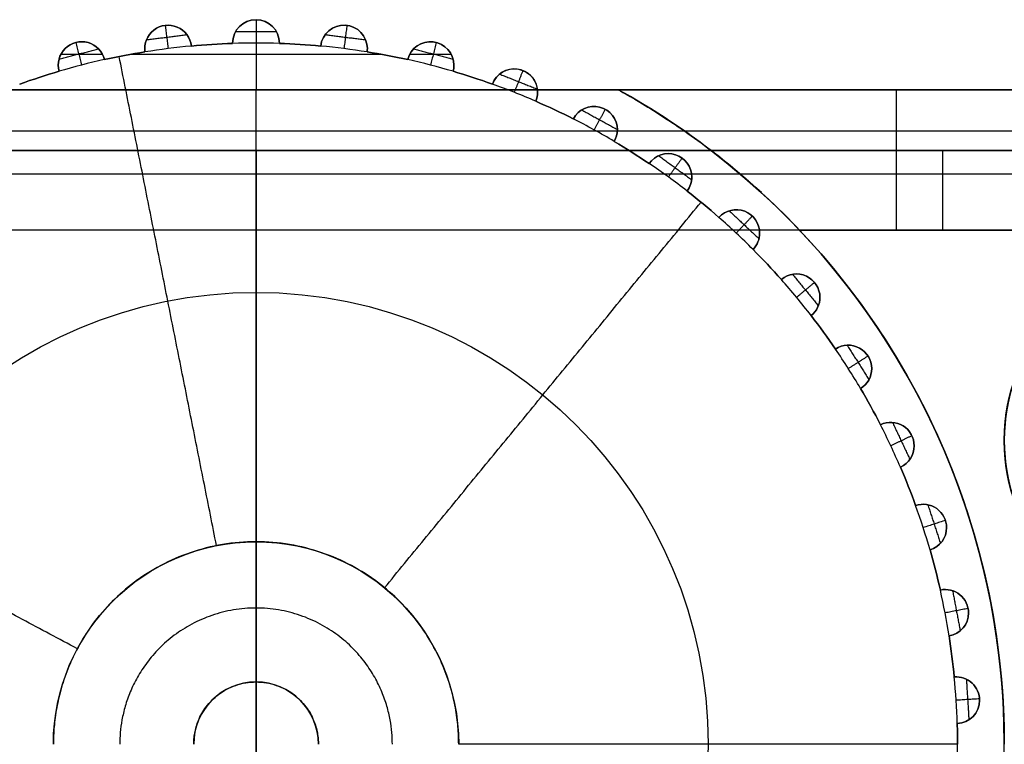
# Model space of a CAD drawing. Header units: millimetres. Extents: x -1645 to 131, y -134 to 129.
# Tile 27 of 256: x -392 to -371, y 2 to 18. Entities that reach past the tile are written whole.
import ezdxf

# ---------------------------------------------------------------- set-up
doc = ezdxf.new("R2010")
doc.units = ezdxf.units.MM
doc.layers.add('IGES level 36', color=7, linetype='Continuous', true_color=0xcbd2ee)
doc.layers.add('IGES level 37', color=7, linetype='Continuous', true_color=0xcbd2ee)

msp = doc.modelspace()

# ---------------------------------------------------------------- linework, layer by layer
at = {"layer": 'IGES level 36', "extrusion": (1, 0, 0)}
for radius in [3, 1.7]:
    msp.add_arc((13.212, 3.033, -387.158), radius, 270, 360, dxfattribs=at)
at = {"layer": 'IGES level 36', "extrusion": (0, 0, -1)}
for centre, start, end in [((367.158, 8.712, -12.033), 270, 90), ((367.158, 8.712, -1.333), 279.4814, 80.5186)]:
    msp.add_arc(centre, 4, start, end, dxfattribs=at)
at = {"layer": 'IGES level 36'}
for centre, start, end in [((-367.158, 8.712, 6.683), 90, 270), ((-367.158, 8.712, 12.033), 90, 270), ((-367.158, 8.712, 1.333), 99.4814, 260.5186)]:
    msp.add_arc(centre, 4, start, end, dxfattribs=at)
for points in [[(-367.63, 16.212, 12.033), (-406.686, 16.212, 12.033)], [(-367.63, 16.212, 12.033), (-406.686, 16.212, 12.033)], [(-406.686, 16.212, 3.033), (-367.63, 16.212, 3.033)], [(-367.63, 16.212, 7.533), (-406.686, 16.212, 7.533)], [(-406.686, 16.212, 3.033), (-367.63, 16.212, 3.033)], [(-387.158, 14.912, 12.033), (-387.158, 16.212, 12.033)], [(-387.158, 16.212, 3.033), (-387.158, 16.212, 12.033)], [(-406.781, 15.333, 0.912), (-367.535, 15.333, 0.912)], [(-406.686, 14.912, 12.033), (-367.63, 14.912, 12.033)], [(-367.63, 14.912, 12.033), (-406.686, 14.912, 12.033)], [(-406.686, 14.912, 3.033), (-367.63, 14.912, 3.033)], [(-367.63, 14.912, 7.533), (-406.686, 14.912, 7.533)], [(-406.686, 14.912, 3.033), (-367.63, 14.912, 3.033)], [(-387.158, 14.912, 3.033), (-387.158, 14.912, 12.033)], [(-406.781, 14.414, 1.831), (-367.535, 14.414, 1.831)], [(-367.817, 13.212, 0.033), (-406.499, 13.212, 0.033)], [(-367.817, 13.212, 0.033), (-406.499, 13.212, 0.033)], [(-367.817, 13.212, 1.333), (-406.499, 13.212, 1.333)], [(-367.817, 13.212, 1.333), (-406.499, 13.212, 1.333)], [(-387.158, -16.788, 0.033), (-387.158, 13.212, 0.033)], [(-387.158, -16.788, 1.333), (-387.158, 13.212, 1.333)]]:
    msp.add_open_spline(points, degree=1, dxfattribs=at)
at = {"layer": 'IGES level 37'}
for centre, radius, start, end in [((-387.158, 17.212, 21.033), 0.5, 0, 180), ((-387.158, 17.212, 21.033), 0.5, 0, 180), ((-389.038, 17.094, 21.033), 0.5, 6.245, 188.155), ((-389.038, 17.094, 21.033), 0.5, 6.245, 188.155), ((-385.278, 17.094, 21.033), 0.5, 0, 173.755), ((-385.278, 17.094, 21.033), 0.5, 0, 173.755), ((-390.888, 16.741, 21.033), 0.5, 13.445, 195.355), ((-390.888, 16.741, 21.033), 0.5, 13.445, 195.355), ((-387.158, 2.212, 24.033), 15, 95.2901, 99.1099), ((-387.158, 2.212, 24.033), 15, 95.2901, 99.1099), ((-387.158, 2.212, 21.033), 15, 91.9099, 95.2901), ((-387.158, 2.212, 21.033), 15, 91.9099, 95.2901), ((-387.158, 2.212, 24.033), 15, 91.9099, 95.2901), ((-387.158, 17.212, 21.033), 0.5, 180, 180.955), ((-387.158, 17.212, 21.033), 0.5, 180, 180.955), ((-387.158, 2.212, 24.033), 15, 88.0901, 91.9099), ((-387.158, 2.212, 24.033), 15, 88.0901, 91.9099), ((-387.158, 17.212, 21.033), 0.5, 359.045, 0), ((-387.158, 17.212, 21.033), 0.5, 359.045, 0), ((-387.158, 2.212, 21.033), 15, 84.7099, 88.0901), ((-387.158, 2.212, 21.033), 15, 84.7099, 88.0901), ((-387.158, 2.212, 24.033), 15, 84.7099, 88.0901), ((-387.158, 2.212, 24.033), 15, 80.8901, 84.7099), ((-387.158, 2.212, 24.033), 15, 80.8901, 84.7099), ((-385.278, 17.094, 21.033), 0.5, 351.845, 0), ((-385.278, 17.094, 21.033), 0.5, 351.845, 0), ((-383.427, 16.741, 21.033), 0.5, 0, 166.555), ((-383.427, 16.741, 21.033), 0.5, 0, 166.555), ((-387.158, 2.212, 24.033), 15, 102.4901, 106.3099), ((-387.158, 2.212, 24.033), 15, 102.4901, 106.3099), ((-387.158, 2.212, 21.033), 15, 99.1099, 102.4901), ((-387.158, 2.212, 21.033), 15, 99.1099, 102.4901), ((-387.158, 2.212, 24.033), 15, 99.1099, 102.4901), ((-387.158, 2.212, 21.033), 15, 77.5099, 80.8901), ((-387.158, 2.212, 21.033), 15, 77.5099, 80.8901), ((-387.158, 2.212, 24.033), 15, 77.5099, 80.8901), ((-387.158, 2.212, 24.033), 15, 73.6901, 77.5099), ((-387.158, 2.212, 24.033), 15, 73.6901, 77.5099), ((-383.427, 16.741, 21.033), 0.5, 344.645, 0), ((-383.427, 16.741, 21.033), 0.5, 344.645, 0), ((-381.636, 16.159, 21.033), 0.5, 6.1254, 159.355), ((-381.636, 16.159, 21.033), 0.5, 6.1254, 159.355), ((-387.158, 2.212, 21.033), 15, 106.3099, 109.6901), ((-387.158, 2.212, 21.033), 15, 106.3099, 109.6901), ((-387.158, 2.212, 24.033), 15, 106.3099, 109.6901), ((-387.158, 2.212, 21.033), 15, 70.3099, 73.6901), ((-387.158, 2.212, 21.033), 15, 70.3099, 73.6901), ((-387.158, 2.212, 24.033), 15, 70.3099, 73.6901), ((-387.158, 2.212, 24.033), 15, 66.4901, 70.3099), ((-387.158, 2.212, 24.033), 15, 66.4901, 70.3099), ((-381.636, 16.159, 21.033), 0.5, 0, 6.1254), ((-387.158, 2.212, 21.033), 16, 52.5373, 61.045), ((-387.158, 2.212, 21.033), 16, 52.5373, 61.045), ((-381.636, 16.159, 21.033), 0.5, 337.445, 360), ((-387.158, 2.212, 21.033), 15, 63.1099, 66.4901), ((-387.158, 2.212, 24.033), 15, 63.1099, 66.4901), ((-379.931, 15.357, 21.033), 0.5, 360, 152.155), ((-387.158, 2.212, 22.533), 16, 47.519, 58.1988), ((-387.158, 2.212, 24.033), 15, 59.2901, 63.1099), ((-387.158, 2.212, 24.033), 15, 59.2901, 63.1099), ((-379.931, 15.357, 21.033), 0.5, 330.245, 0), ((-387.158, 2.212, 21.033), 15, 55.9099, 59.2901), ((-387.158, 2.212, 24.033), 15, 55.9099, 59.2901), ((-378.341, 14.347, 21.033), 0.5, 360, 144.955), ((-387.158, 2.212, 21.033), 16, 0, 52.5373), ((-387.158, 2.212, 19.033), 16, 0, 52.5373), ((-387.158, 2.212, 20.033), 16, 0, 52.5373), ((-387.158, 2.212, 19.033), 16, 0, 52.5373), ((-387.158, 2.212, 24.033), 15, 52.0901, 55.9099), ((-387.158, 2.212, 24.033), 15, 52.0901, 55.9099), ((-378.341, 14.347, 21.033), 0.5, 323.045, 0), ((-387.158, 2.212, 21.033), 15, 48.7099, 52.0901), ((-387.158, 2.212, 24.033), 15, 48.7099, 52.0901), ((-376.889, 13.147, 21.033), 0.5, 0, 137.755), ((-387.158, 2.212, 24.033), 15, 44.8901, 48.7099), ((-387.158, 2.212, 24.033), 15, 44.8901, 48.7099), ((-376.889, 13.147, 21.033), 0.5, 315.845, 360), ((-387.158, 2.212, 22.733), 16, 0, 43.4325), ((-387.158, 2.212, 24.033), 16, 0, 43.4325), ((-387.158, 2.212, 22.733), 16, 0, 43.4325), ((-387.158, 2.212, 21.033), 15, 41.5099, 44.8901), ((-387.158, 2.212, 24.033), 15, 41.5099, 44.8901), ((-367.158, 8.712, 12.033), 4, 90, 270), ((-367.158, 8.712, 22.733), 4, 99.4814, 260.5186), ((-375.6, 11.773, 21.033), 0.5, 0, 130.555), ((-387.158, 2.212, 24.033), 15, 37.6901, 41.5099), ((-387.158, 2.212, 24.033), 15, 37.6901, 41.5099), ((-375.6, 11.773, 21.033), 0.5, 308.645, 360), ((-387.158, 2.212, 21.033), 15, 34.3099, 37.6901), ((-387.158, 2.212, 24.033), 15, 34.3099, 37.6901), ((-374.493, 10.249, 21.033), 0.5, 0, 123.355), ((-387.158, 2.212, 24.033), 15, 30.4901, 34.3099), ((-387.158, 2.212, 24.033), 15, 30.4901, 34.3099), ((-374.493, 10.249, 21.033), 0.5, 301.445, 360), ((-387.158, 2.212, 21.033), 15, 27.1099, 30.4901), ((-387.158, 2.212, 24.033), 15, 27.1099, 30.4901), ((-373.585, 8.599, 21.033), 0.5, 0, 116.155), ((-387.158, 2.212, 24.033), 15, 23.2901, 27.1099), ((-387.158, 2.212, 24.033), 15, 23.2901, 27.1099), ((-373.585, 8.599, 21.033), 0.5, 294.245, 360), ((-387.158, 2.212, 21.033), 15, 19.9099, 23.2901), ((-387.158, 2.212, 24.033), 15, 19.9099, 23.2901), ((-372.892, 6.847, 21.033), 0.5, 0, 108.955), ((-387.158, 2.212, 24.033), 15, 16.0901, 19.9099), ((-387.158, 2.212, 24.033), 15, 16.0901, 19.9099), ((-372.892, 6.847, 21.033), 0.5, 287.045, 0), ((-387.158, 2.212, 21.033), 15, 12.7099, 16.0901), ((-387.158, 2.212, 24.033), 15, 12.7099, 16.0901), ((-372.423, 5.023, 21.033), 0.5, 0, 101.755), ((-387.158, 2.212, 24.033), 15, 8.8901, 12.7099), ((-387.158, 2.212, 24.033), 15, 8.8901, 12.7099), ((-372.423, 5.023, 21.033), 0.5, 279.845, 360), ((-387.158, 2.212, 21.033), 15, 5.5099, 8.8901), ((-387.158, 2.212, 24.033), 15, 5.5099, 8.8901), ((-372.187, 3.154, 21.033), 0.5, 0, 94.555), ((-387.158, 2.212, 24.033), 15, 1.6901, 5.5099), ((-387.158, 2.212, 24.033), 15, 1.6901, 5.5099), ((-387.158, 2.212, 33.033), 1.333, 0, 180), ((-372.187, 3.154, 21.033), 0.5, 272.645, 360), ((-387.158, 2.212, 21.033), 15, 0, 1.6901), ((-387.158, 2.212, 24.033), 15, 0, 1.6901), ((-387.158, 2.212, 20.033), 16, 180, 0), ((-387.158, 2.212, 23.383), 16, 180, 0), ((-387.158, 2.212, 24.033), 15, 358.3099, 0)]:
    msp.add_arc(centre, radius, start, end, dxfattribs=at)
at = {"layer": 'IGES level 37', "extrusion": (0, 0, -1)}
for centre, radius, start, end in [((387.158, 17.212, -24.033), 0.5, 0, 180), ((387.158, 17.212, -22.533), 0.5, 0, 180), ((387.158, 17.212, -24.033), 0.5, 0, 180), ((389.038, 17.094, -24.033), 0.5, 351.845, 173.755), ((389.038, 17.094, -22.533), 0.5, 351.845, 173.755), ((389.038, 17.094, -24.033), 0.5, 351.845, 173.755), ((385.278, 17.094, -24.033), 0.5, 6.245, 180), ((385.278, 17.094, -22.533), 0.5, 6.245, 180), ((385.278, 17.094, -24.033), 0.5, 6.245, 180), ((390.888, 16.741, -24.033), 0.5, 344.645, 166.555), ((390.888, 16.741, -22.533), 0.5, 344.645, 166.555), ((390.888, 16.741, -24.033), 0.5, 344.645, 166.555), ((383.427, 16.741, -24.033), 0.5, 13.445, 180), ((383.427, 16.741, -22.533), 0.5, 13.445, 180), ((383.427, 16.741, -24.033), 0.5, 13.445, 180), ((387.158, 2.212, -24.033), 15, 84.7099, 88.0901), ((387.158, 2.212, -22.533), 15, 84.7099, 88.0901), ((387.158, 17.212, -24.033), 0.5, 359.045, 0), ((387.158, 17.212, -22.533), 0.5, 359.045, 0), ((387.158, 17.212, -24.033), 0.5, 359.045, 0), ((387.158, 17.212, -24.033), 0.5, 180, 180.955), ((387.158, 17.212, -22.533), 0.5, 180, 180.955), ((387.158, 17.212, -24.033), 0.5, 180, 180.955), ((387.158, 2.212, -24.033), 15, 91.9099, 95.2901), ((387.158, 2.212, -22.533), 15, 91.9099, 95.2901), ((385.278, 17.094, -24.033), 0.5, 180, 188.155), ((385.278, 17.094, -22.533), 0.5, 180, 188.155), ((385.278, 17.094, -24.033), 0.5, 180, 188.155), ((387.158, 2.212, -24.033), 15, 77.5099, 80.8901), ((387.158, 2.212, -22.533), 15, 77.5099, 80.8901), ((387.158, 2.212, -24.033), 15, 99.1099, 102.4901), ((387.158, 2.212, -22.533), 15, 99.1099, 102.4901), ((383.427, 16.741, -24.033), 0.5, 180, 195.355), ((383.427, 16.741, -22.533), 0.5, 180, 195.355), ((383.427, 16.741, -24.033), 0.5, 180, 195.355), ((381.636, 16.159, -24.033), 0.5, 20.645, 180), ((381.636, 16.159, -22.533), 0.5, 20.645, 180), ((381.636, 16.159, -24.033), 0.5, 20.645, 180), ((387.158, 2.212, -24.033), 15, 70.3099, 73.6901), ((387.158, 2.212, -22.533), 15, 70.3099, 73.6901), ((387.158, 2.212, -24.033), 15, 106.3099, 109.6901), ((387.158, 2.212, -22.533), 15, 106.3099, 109.6901), ((381.636, 16.159, -21.033), 0.5, 173.8746, 180), ((381.636, 16.159, -21.033), 0.5, 180, 202.555), ((381.636, 16.159, -24.033), 0.5, 180, 202.555), ((381.636, 16.159, -22.533), 0.5, 180, 202.555), ((381.636, 16.159, -24.033), 0.5, 180, 202.555), ((387.158, 2.212, -24.033), 15, 113.5099, 116.8901), ((387.158, 2.212, -22.533), 15, 113.5099, 116.8901), ((387.158, 2.212, -21.033), 15, 113.5099, 116.8901), ((379.931, 15.357, -24.033), 0.5, 27.845, 180), ((379.931, 15.357, -22.533), 0.5, 27.845, 180), ((379.931, 15.357, -21.033), 0.5, 27.845, 180), ((379.931, 15.357, -24.033), 0.5, 27.845, 180), ((379.931, 15.357, -21.033), 0.5, 180, 209.755), ((379.931, 15.357, -24.033), 0.5, 180, 209.755), ((379.931, 15.357, -22.533), 0.5, 180, 209.755), ((379.931, 15.357, -24.033), 0.5, 180, 209.755), ((387.158, 2.212, -24.033), 15, 120.7099, 124.0901), ((387.158, 2.212, -22.533), 15, 120.7099, 124.0901), ((387.158, 2.212, -21.033), 15, 120.7099, 124.0901), ((378.341, 14.347, -24.033), 0.5, 35.045, 180), ((378.341, 14.347, -22.533), 0.5, 35.045, 180), ((378.341, 14.347, -21.033), 0.5, 35.045, 180), ((378.341, 14.347, -24.033), 0.5, 35.045, 180), ((387.158, 2.212, -21.033), 16, 127.4627, 180), ((378.341, 14.347, -21.033), 0.5, 180, 216.955), ((378.341, 14.347, -24.033), 0.5, 180, 216.955), ((378.341, 14.347, -22.533), 0.5, 180, 216.955), ((378.341, 14.347, -24.033), 0.5, 180, 216.955), ((387.158, 2.212, -24.033), 15, 127.9099, 131.2901), ((387.158, 2.212, -22.533), 15, 127.9099, 131.2901), ((387.158, 2.212, -21.033), 15, 127.9099, 131.2901), ((376.889, 13.147, -24.033), 0.5, 42.245, 180), ((376.889, 13.147, -22.533), 0.5, 42.245, 180), ((376.889, 13.147, -21.033), 0.5, 42.245, 180), ((376.889, 13.147, -24.033), 0.5, 42.245, 180), ((376.889, 13.147, -21.033), 0.5, 180, 224.155), ((376.889, 13.147, -24.033), 0.5, 180, 224.155), ((376.889, 13.147, -22.533), 0.5, 180, 224.155), ((376.889, 13.147, -24.033), 0.5, 180, 224.155), ((387.158, 2.212, -24.033), 16, 136.5675, 180), ((387.158, 2.212, -24.033), 15, 135.1099, 138.4901), ((387.158, 2.212, -22.533), 15, 135.1099, 138.4901), ((387.158, 2.212, -21.033), 15, 135.1099, 138.4901), ((367.158, 8.712, -17.383), 4, 270, 90), ((367.158, 8.712, -12.033), 4, 270, 90), ((367.158, 8.712, -22.733), 4, 279.4814, 80.5186), ((375.6, 11.773, -24.033), 0.5, 49.445, 180), ((375.6, 11.773, -22.533), 0.5, 49.445, 180), ((375.6, 11.773, -21.033), 0.5, 49.445, 180), ((375.6, 11.773, -24.033), 0.5, 49.445, 180), ((387.158, 2.212, -28.033), 9.667, 0, 180), ((375.6, 11.773, -21.033), 0.5, 180, 231.355), ((375.6, 11.773, -24.033), 0.5, 180, 231.355), ((375.6, 11.773, -22.533), 0.5, 180, 231.355), ((375.6, 11.773, -24.033), 0.5, 180, 231.355), ((387.158, 2.212, -24.033), 15, 142.3099, 145.6901), ((387.158, 2.212, -22.533), 15, 142.3099, 145.6901), ((387.158, 2.212, -21.033), 15, 142.3099, 145.6901), ((374.493, 10.249, -24.033), 0.5, 56.645, 180), ((374.493, 10.249, -22.533), 0.5, 56.645, 180), ((374.493, 10.249, -21.033), 0.5, 56.645, 180), ((374.493, 10.249, -24.033), 0.5, 56.645, 180), ((374.493, 10.249, -21.033), 0.5, 180, 238.555), ((374.493, 10.249, -24.033), 0.5, 180, 238.555), ((374.493, 10.249, -22.533), 0.5, 180, 238.555), ((374.493, 10.249, -24.033), 0.5, 180, 238.555), ((387.158, 2.212, -24.033), 15, 149.5099, 152.8901), ((387.158, 2.212, -22.533), 15, 149.5099, 152.8901), ((387.158, 2.212, -21.033), 15, 149.5099, 152.8901), ((373.585, 8.599, -24.033), 0.5, 63.845, 180), ((373.585, 8.599, -22.533), 0.5, 63.845, 180), ((373.585, 8.599, -21.033), 0.5, 63.845, 180), ((373.585, 8.599, -24.033), 0.5, 63.845, 180), ((373.585, 8.599, -21.033), 0.5, 180, 245.755), ((373.585, 8.599, -24.033), 0.5, 180, 245.755), ((373.585, 8.599, -22.533), 0.5, 180, 245.755), ((373.585, 8.599, -24.033), 0.5, 180, 245.755), ((387.158, 2.212, -24.033), 15, 156.7099, 160.0901), ((387.158, 2.212, -22.533), 15, 156.7099, 160.0901), ((387.158, 2.212, -21.033), 15, 156.7099, 160.0901), ((372.892, 6.847, -24.033), 0.5, 71.045, 180), ((372.892, 6.847, -22.533), 0.5, 71.045, 180), ((372.892, 6.847, -21.033), 0.5, 71.045, 180), ((372.892, 6.847, -24.033), 0.5, 71.045, 180), ((372.892, 6.847, -21.033), 0.5, 180, 252.955), ((372.892, 6.847, -24.033), 0.5, 180, 252.955), ((372.892, 6.847, -22.533), 0.5, 180, 252.955), ((372.892, 6.847, -24.033), 0.5, 180, 252.955), ((387.158, 2.212, -32.033), 4.333, 0, 180), ((387.158, 2.212, -24.033), 15, 163.9099, 167.2901), ((387.158, 2.212, -22.533), 15, 163.9099, 167.2901), ((387.158, 2.212, -21.033), 15, 163.9099, 167.2901), ((372.423, 5.023, -24.033), 0.5, 78.245, 180), ((372.423, 5.023, -22.533), 0.5, 78.245, 180), ((372.423, 5.023, -21.033), 0.5, 78.245, 180), ((372.423, 5.023, -24.033), 0.5, 78.245, 180), ((372.423, 5.023, -21.033), 0.5, 180, 260.155), ((372.423, 5.023, -24.033), 0.5, 180, 260.155), ((372.423, 5.023, -22.533), 0.5, 180, 260.155), ((372.423, 5.023, -24.033), 0.5, 180, 260.155), ((387.158, 2.212, -24.033), 15, 171.1099, 174.4901), ((387.158, 2.212, -22.533), 15, 171.1099, 174.4901), ((387.158, 2.212, -21.033), 15, 171.1099, 174.4901), ((372.187, 3.154, -24.033), 0.5, 85.445, 180), ((372.187, 3.154, -22.533), 0.5, 85.445, 180), ((372.187, 3.154, -21.033), 0.5, 85.445, 180), ((372.187, 3.154, -24.033), 0.5, 85.445, 180), ((372.187, 3.154, -21.033), 0.5, 180, 267.355), ((372.187, 3.154, -24.033), 0.5, 180, 267.355), ((372.187, 3.154, -22.533), 0.5, 180, 267.355), ((372.187, 3.154, -24.033), 0.5, 180, 267.355), ((387.158, 2.212, -24.033), 15, 178.3099, 180), ((387.158, 2.212, -22.533), 15, 178.3099, 180), ((387.158, 2.212, -21.033), 15, 178.3099, 180), ((387.158, 2.212, -28.033), 9.667, 180, 0)]:
    msp.add_arc(centre, radius, start, end, dxfattribs=at)
at = {"layer": 'IGES level 37', "extrusion": (1, 0, 0)}
for centre, radius in [((13.212, 21.033, -373.472), 3), ((13.212, 21.033, -372.479), 1.7)]:
    msp.add_arc(centre, radius, 0, 90, dxfattribs=at)
at = {"layer": 'IGES level 37'}
for points in [[(-387.255, 17.702, 24.033), (-387.255, 17.702, 21.033)], [(-387.158, 17.712, 21.033), (-387.158, 16.212, 21.033)], [(-387.158, 17.712, 24.033), (-387.158, 17.212, 24.033)], [(-389.171, 17.576, 24.033), (-389.171, 17.576, 21.033)], [(-389.1, 17.59, 24.033), (-389.038, 17.094, 24.033)], [(-388.735, 17.492, 24.033), (-388.735, 17.492, 21.033)], [(-386.84, 17.599, 24.033), (-386.84, 17.599, 21.033)], [(-385.345, 17.589, 24.033), (-385.345, 17.589, 21.033)], [(-385.215, 17.59, 24.033), (-385.278, 17.094, 24.033)], [(-389.502, 17.28, 24.033), (-389.502, 17.28, 21.033)], [(-389.5, 17.283, 24.033), (-388.636, 17.392, 24.033)], [(-387.599, 17.448, 24.033), (-387.599, 17.448, 21.033)], [(-387.593, 17.458, 24.033), (-386.722, 17.458, 24.033)], [(-385.695, 17.369, 24.033), (-385.695, 17.369, 21.033)], [(-385.679, 17.392, 24.033), (-384.815, 17.283, 24.033)], [(-384.949, 17.47, 24.033), (-384.949, 17.47, 21.033)], [(-391.371, 16.871, 24.033), (-390.527, 17.087, 24.033)], [(-391.051, 17.213, 24.033), (-391.051, 17.213, 21.033)], [(-391.012, 17.225, 24.033), (-390.888, 16.741, 24.033)], [(-390.598, 17.148, 24.033), (-390.598, 17.148, 21.033)], [(-388.541, 17.148, 21.033), (-388.541, 17.148, 24.033)], [(-388.541, 17.148, 24.033), (-388.541, 17.148, 21.033)], [(-388.099, 17.182, 24.033), (-388.099, 17.182, 21.033)], [(-387.658, 17.212, 24.033), (-387.658, 17.212, 21.033)], [(-387.658, 17.212, 21.033), (-387.658, 17.212, 24.033)], [(-387.658, 17.208, 24.033), (-387.658, 17.208, 21.033)], [(-387.658, 17.204, 21.033), (-387.658, 17.204, 24.033)], [(-387.658, 17.204, 24.033), (-387.658, 17.204, 21.033)], [(-386.658, 17.212, 24.033), (-386.658, 17.212, 21.033)], [(-386.658, 17.212, 21.033), (-386.658, 17.212, 24.033)], [(-386.658, 17.207, 24.033), (-386.658, 17.207, 21.033)], [(-386.658, 17.204, 21.033), (-386.658, 17.204, 24.033)], [(-386.658, 17.204, 24.033), (-386.658, 17.204, 21.033)], [(-386.216, 17.182, 24.033), (-386.216, 17.182, 21.033)], [(-385.775, 17.148, 21.033), (-385.775, 17.148, 24.033)], [(-385.775, 17.148, 24.033), (-385.775, 17.148, 21.033)], [(-384.779, 17.054, 24.033), (-384.779, 17.054, 21.033)], [(-384.778, 17.094, 24.033), (-384.778, 17.094, 21.033)], [(-384.778, 17.094, 21.033), (-384.778, 17.094, 24.033)], [(-383.813, 17.059, 24.033), (-383.813, 17.059, 21.033)], [(-383.788, 17.087, 24.033), (-382.944, 16.871, 24.033)], [(-383.459, 17.24, 24.033), (-383.459, 17.24, 21.033)], [(-383.303, 17.225, 24.033), (-383.427, 16.741, 24.033)], [(-383.085, 17.106, 24.033), (-383.085, 17.106, 21.033)], [(-391.368, 16.882, 24.033), (-391.368, 16.882, 21.033)], [(-390.442, 16.967, 21.033), (-391.334, 16.967, 21.033)], [(-390.402, 16.857, 21.033), (-390.402, 16.857, 24.033)], [(-390.402, 16.857, 24.033), (-390.402, 16.857, 21.033)], [(-388.003, 6.462, 32.033), (-390.084, 16.924, 24.033)], [(-389.968, 16.946, 24.033), (-389.968, 16.946, 21.033)], [(-384.455, 16.967, 21.033), (-389.86, 16.967, 21.033)], [(-389.533, 17.023, 24.033), (-389.533, 17.023, 21.033)], [(-389.533, 17.023, 21.033), (-389.533, 17.023, 24.033)], [(-384.783, 17.023, 21.033), (-384.783, 17.023, 24.033)], [(-384.783, 17.023, 24.033), (-384.783, 17.023, 21.033)], [(-384.347, 16.946, 24.033), (-384.347, 16.946, 21.033)], [(-383.914, 16.857, 21.033), (-383.914, 16.857, 24.033)], [(-383.914, 16.857, 24.033), (-383.914, 16.857, 21.033)], [(-382.981, 16.967, 21.033), (-383.873, 16.967, 21.033)], [(-382.933, 16.666, 24.033), (-382.933, 16.666, 21.033)], [(-382.927, 16.741, 24.033), (-382.927, 16.741, 21.033)], [(-382.927, 16.741, 21.033), (-382.927, 16.741, 24.033)], [(-381.633, 16.659, 24.033), (-381.633, 16.659, 21.033)], [(-391.793, 16.478, 24.033), (-391.793, 16.478, 21.033)], [(-391.37, 16.608, 24.033), (-391.37, 16.608, 21.033)], [(-391.37, 16.608, 21.033), (-391.37, 16.608, 24.033)], [(-382.945, 16.608, 21.033), (-382.945, 16.608, 24.033)], [(-382.945, 16.608, 24.033), (-382.945, 16.608, 21.033)], [(-382.522, 16.478, 24.033), (-382.522, 16.478, 21.033)], [(-381.95, 16.548, 24.033), (-381.14, 16.227, 24.033)], [(-381.452, 16.624, 24.033), (-381.636, 16.159, 24.033)], [(-406.686, 16.212, 12.033), (-367.63, 16.212, 12.033)], [(-406.686, 16.212, 12.033), (-367.63, 16.212, 12.033)], [(-367.63, 16.212, 21.033), (-406.686, 16.212, 21.033)], [(-406.686, 16.212, 16.533), (-367.63, 16.212, 16.533)], [(-393.177, 16.212, 21.033), (-381.139, 16.212, 21.033)], [(-387.158, 14.912, 12.033), (-387.158, 16.212, 12.033)], [(-387.158, 16.212, 21.033), (-387.158, 16.212, 12.033)], [(-382.104, 16.335, 21.033), (-382.104, 16.335, 24.033)], [(-382.104, 16.335, 24.033), (-382.104, 16.335, 21.033)], [(-379.412, 16.212, 21.033), (-381.139, 16.212, 21.033)], [(-367.63, 16.212, 21.033), (-379.412, 16.212, 21.033)], [(-381.148, 16.049, 24.033), (-381.148, 16.049, 21.033)], [(-381.136, 16.159, 24.033), (-381.136, 16.159, 21.033)], [(-381.136, 16.159, 21.033), (-381.136, 16.159, 24.033)], [(-381.174, 15.967, 21.033), (-381.174, 15.967, 24.033)], [(-381.174, 15.967, 24.033), (-381.174, 15.967, 21.033)], [(-379.69, 15.795, 24.033), (-379.931, 15.357, 24.033)], [(-379.893, 15.855, 24.033), (-379.893, 15.855, 21.033)], [(-380.771, 15.784, 24.033), (-380.771, 15.784, 21.033)], [(-380.373, 15.59, 21.033), (-380.373, 15.59, 24.033)], [(-380.373, 15.59, 24.033), (-380.373, 15.59, 21.033)], [(-380.194, 15.782, 24.033), (-379.431, 15.362, 24.033)], [(-379.453, 15.213, 24.033), (-379.453, 15.213, 21.033)], [(-379.431, 15.357, 24.033), (-379.431, 15.357, 21.033)], [(-379.431, 15.357, 21.033), (-379.431, 15.357, 24.033)], [(-378.002, 15.333, 23.154), (-367.535, 15.333, 23.154)], [(-379.497, 15.109, 21.033), (-379.497, 15.109, 24.033)], [(-379.497, 15.109, 24.033), (-379.497, 15.109, 21.033)], [(-367.63, 14.912, 12.033), (-406.686, 14.912, 12.033)], [(-406.686, 14.912, 12.033), (-367.63, 14.912, 12.033)], [(-406.686, 14.912, 16.533), (-367.63, 14.912, 16.533)], [(-377.426, 14.912, 19.033), (-396.89, 14.912, 19.033)], [(-377.426, 14.912, 19.033), (-396.89, 14.912, 19.033)], [(-387.158, 14.912, 19.033), (-387.158, 14.912, 12.033)], [(-387.158, 14.912, 19.033), (-387.158, -13.788, 19.033)], [(-379.12, 14.877, 24.033), (-379.12, 14.877, 21.033)], [(-378.549, 14.802, 24.033), (-377.844, 14.29, 24.033)], [(-378.047, 14.752, 24.033), (-378.341, 14.347, 24.033)], [(-378.267, 14.842, 24.033), (-378.267, 14.842, 21.033)], [(-367.63, 14.912, 21.033), (-377.426, 14.912, 21.033)], [(-377.426, 14.912, 21.033), (-377.426, 14.912, 19.033)], [(-367.63, 14.912, 21.033), (-377.426, 14.912, 21.033)], [(-377.426, 14.912, 19.033), (-377.426, 14.912, 21.033)], [(-378.75, 14.634, 21.033), (-378.75, 14.634, 24.033)], [(-378.75, 14.634, 24.033), (-378.75, 14.634, 21.033)], [(-377.841, 14.347, 24.033), (-377.841, 14.347, 21.033)], [(-377.841, 14.347, 21.033), (-377.841, 14.347, 24.033)], [(-376.808, 14.414, 22.235), (-367.535, 14.414, 22.235)], [(-377.873, 14.17, 24.033), (-377.873, 14.17, 21.033)], [(-377.941, 14.047, 21.033), (-377.941, 14.047, 24.033)], [(-377.941, 14.047, 24.033), (-377.941, 14.047, 21.033)], [(-384.409, 5.562, 32.033), (-377.642, 13.807, 24.033)], [(-377.596, 13.77, 24.033), (-377.596, 13.77, 21.033)], [(-377.26, 13.483, 21.033), (-377.26, 13.483, 24.033)], [(-377.26, 13.483, 24.033), (-377.26, 13.483, 21.033)], [(-377.039, 13.624, 24.033), (-376.404, 13.028, 24.033)], [(-376.547, 13.511, 24.033), (-376.889, 13.147, 24.033)], [(-376.781, 13.635, 24.033), (-376.781, 13.635, 21.033)], [(-376.389, 13.147, 24.033), (-376.389, 13.147, 21.033)], [(-376.389, 13.147, 21.033), (-376.389, 13.147, 24.033)], [(-375.539, 13.212, 24.033), (-367.817, 13.212, 24.033)], [(-375.539, 13.212, 22.733), (-367.817, 13.212, 22.733)], [(-375.539, 13.212, 24.033), (-367.817, 13.212, 24.033)], [(-375.539, 13.212, 22.733), (-367.817, 13.212, 22.733)], [(-376.436, 12.937, 24.033), (-376.436, 12.937, 21.033)], [(-376.531, 12.798, 21.033), (-376.531, 12.798, 24.033)], [(-376.531, 12.798, 24.033), (-376.531, 12.798, 21.033)], [(-376.223, 12.48, 24.033), (-376.223, 12.48, 21.033)], [(-375.688, 12.266, 24.033), (-375.133, 11.595, 24.033)], [(-375.457, 12.253, 24.033), (-375.457, 12.253, 21.033)], [(-375.925, 12.153, 21.033), (-375.925, 12.153, 24.033)], [(-375.925, 12.153, 24.033), (-375.925, 12.153, 21.033)], [(-375.215, 12.092, 24.033), (-375.6, 11.773, 24.033)], [(-375.1, 11.773, 24.033), (-375.1, 11.773, 21.033)], [(-375.1, 11.773, 21.033), (-375.1, 11.773, 24.033)], [(-375.288, 11.383, 21.033), (-375.288, 11.383, 24.033)], [(-375.288, 11.383, 24.033), (-375.288, 11.383, 21.033)], [(-375.162, 11.532, 24.033), (-375.162, 11.532, 21.033)], [(-375.022, 11.029, 24.033), (-375.022, 11.029, 21.033)], [(-374.518, 10.749, 24.033), (-374.052, 10.014, 24.033)], [(-374.768, 10.667, 21.033), (-374.768, 10.667, 24.033)], [(-374.768, 10.667, 24.033), (-374.768, 10.667, 21.033)], [(-374.317, 10.717, 24.033), (-374.317, 10.717, 21.033)], [(-374.071, 10.517, 24.033), (-374.493, 10.249, 24.033)], [(-373.375, 10.338, 22.733), (-373.375, 10.338, 24.033)], [(-373.993, 10.249, 24.033), (-373.993, 10.249, 21.033)], [(-373.993, 10.249, 21.033), (-373.993, 10.249, 24.033)], [(-374.073, 9.978, 24.033), (-374.073, 9.978, 21.033)], [(-374.232, 9.823, 21.033), (-374.232, 9.823, 24.033)], [(-374.232, 9.823, 24.033), (-374.232, 9.823, 21.033)], [(-390.979, 4.255, 32.033), (-400.386, 9.283, 24.033)], [(-374.013, 9.438, 24.033), (-374.013, 9.438, 21.033)], [(-372.81, 9.293, 19.033), (-372.81, 9.293, 21.033)], [(-373.548, 9.097, 24.033), (-373.177, 8.309, 24.033)], [(-373.806, 9.048, 21.033), (-373.806, 9.048, 24.033)], [(-373.806, 9.048, 24.033), (-373.806, 9.048, 21.033)], [(-373.377, 9.053, 24.033), (-373.377, 9.053, 21.033)], [(-373.133, 8.812, 24.033), (-373.585, 8.599, 24.033)], [(-373.085, 8.599, 24.033), (-373.085, 8.599, 21.033)], [(-373.085, 8.599, 21.033), (-373.085, 8.599, 24.033)], [(-373.186, 8.298, 24.033), (-373.186, 8.298, 21.033)], [(-373.38, 8.143, 21.033), (-373.38, 8.143, 24.033)], [(-373.38, 8.143, 24.033), (-373.38, 8.143, 21.033)], [(-373.211, 7.734, 24.033), (-373.211, 7.734, 21.033)], [(-373.054, 7.32, 21.033), (-373.054, 7.32, 24.033)], [(-373.054, 7.32, 24.033), (-373.054, 7.32, 21.033)], [(-372.793, 7.337, 24.033), (-372.523, 6.509, 24.033)], [(-372.652, 7.286, 24.033), (-372.652, 7.286, 21.033)], [(-372.416, 7.002, 24.033), (-372.892, 6.847, 24.033)], [(-372.392, 6.847, 24.033), (-372.392, 6.847, 21.033)], [(-372.392, 6.847, 21.033), (-372.392, 6.847, 24.033)], [(-372.745, 6.369, 21.033), (-372.745, 6.369, 24.033)], [(-372.745, 6.369, 24.033), (-372.745, 6.369, 21.033)], [(-372.515, 6.519, 24.033), (-372.515, 6.519, 21.033)], [(-372.629, 5.942, 24.033), (-372.629, 5.942, 21.033)], [(-372.525, 5.512, 21.033), (-372.525, 5.512, 24.033)], [(-372.525, 5.512, 24.033), (-372.525, 5.512, 21.033)], [(-372.263, 5.497, 24.033), (-372.1, 4.641, 24.033)], [(-372.153, 5.443, 24.033), (-372.153, 5.443, 21.033)], [(-371.932, 5.117, 24.033), (-372.423, 5.023, 24.033)], [(-371.923, 5.023, 24.033), (-371.923, 5.023, 21.033)], [(-371.923, 5.023, 21.033), (-371.923, 5.023, 24.033)], [(-372.07, 4.669, 24.033), (-372.07, 4.669, 21.033)], [(-372.338, 4.53, 21.033), (-372.338, 4.53, 24.033)], [(-372.338, 4.53, 24.033), (-372.338, 4.53, 21.033)], [(-372.276, 4.092, 24.033), (-372.276, 4.092, 21.033)], [(-372.227, 3.652, 21.033), (-372.227, 3.652, 24.033)], [(-372.227, 3.652, 24.033), (-372.227, 3.652, 21.033)], [(-371.969, 3.604, 24.033), (-371.915, 2.735, 24.033)], [(-387.158, 3.545, 33.033), (-387.158, 0.879, 33.033)], [(-371.888, 3.554, 24.033), (-371.888, 3.554, 21.033)], [(-371.688, 3.185, 24.033), (-372.187, 3.154, 24.033)], [(-371.687, 3.154, 24.033), (-371.687, 3.154, 21.033)], [(-371.687, 3.154, 21.033), (-371.687, 3.154, 24.033)], [(-371.86, 2.776, 24.033), (-371.86, 2.776, 21.033)], [(-372.164, 2.654, 21.033), (-372.164, 2.654, 24.033)], [(-372.164, 2.654, 24.033), (-372.164, 2.654, 21.033)], [(-372.16, 2.461, 24.033), (-372.16, 2.461, 21.033)], [(-372.158, 2.212, 24.033), (-382.824, 2.212, 32.033)]]:
    msp.add_open_spline(points, degree=1, dxfattribs=at)
for points, knots in [([(-379.412, 16.212, 21.033), (-379.412, 16.212, 21.562), (-379.153, 16.07, 22.035), (-378.526, 15.689, 22.776), (-378.155, 15.447, 23.066), (-377.039, 14.64, 23.766), (-376.258, 13.971, 24.033), (-375.539, 13.212, 24.033)], [1.1484861, 1.1484861, 1.1484861, 1.1484861, 1.3984861, 1.3984861, 1.6484861, 1.6484861, 2.1484861, 2.1484861, 2.1484861, 2.1484861]), ([(-379.412, 16.212, 21.033), (-379.412, 16.212, 21.562), (-379.153, 16.07, 22.035), (-378.526, 15.689, 22.776), (-378.155, 15.447, 23.066), (-377.039, 14.64, 23.766), (-376.258, 13.971, 24.033), (-375.539, 13.212, 24.033)], [0, 0, 0, 0, 0.25, 0.25, 0.5, 0.5, 1, 1, 1, 1]), ([(-375.539, 13.212, 22.733), (-375.924, 13.619, 22.733), (-376.327, 13.999, 22.596), (-376.877, 14.474, 22.191), (-377.053, 14.618, 22.019), (-377.329, 14.839, 21.584), (-377.426, 14.912, 21.316), (-377.426, 14.912, 21.033)], [0, 0, 0, 0, 0.5, 0.5, 0.75, 0.75, 1, 1, 1, 1]), ([(-377.426, 14.912, 21.033), (-377.426, 14.912, 21.316), (-377.329, 14.839, 21.584), (-377.053, 14.618, 22.019), (-376.877, 14.474, 22.191), (-376.327, 13.999, 22.596), (-375.924, 13.619, 22.733), (-375.539, 13.212, 22.733)], [3.002233, 3.002233, 3.002233, 3.002233, 3.252233, 3.252233, 3.502233, 3.502233, 4.002233, 4.002233, 4.002233, 4.002233])]:
    msp.add_open_spline(points, degree=3, knots=knots, dxfattribs=at)
for points, weights in [([(-382.824, 2.212, 32.033), (-382.824, 10.879, 32.033), (-391.491, 10.879, 32.033), (-391.491, 2.212, 32.033)], [1, 0.333333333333, 0.333333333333, 1]), ([(-387.158, 3.545, 33.033), (-387.158, 4.637, 33.033), (-387.158, 5.672, 32.688), (-387.158, 6.545, 32.033)], [0.5, 0.482894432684, 0.482894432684, 0.5]), ([(-384.243, 2.212, 32.776), (-384.243, 8.041, 32.776), (-390.072, 8.041, 32.776), (-390.072, 2.212, 32.776)], [0.974341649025, 0.324780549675, 0.324780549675, 0.974341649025]), ([(-388.491, 2.212, 33.033), (-388.491, 4.879, 33.033), (-385.824, 4.879, 33.033), (-385.824, 2.212, 33.033)], [1, 0.333333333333, 0.333333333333, 1])]:
    msp.add_rational_spline(points, weights, degree=3, dxfattribs=at)

doc.saveas('drawing.dxf')
